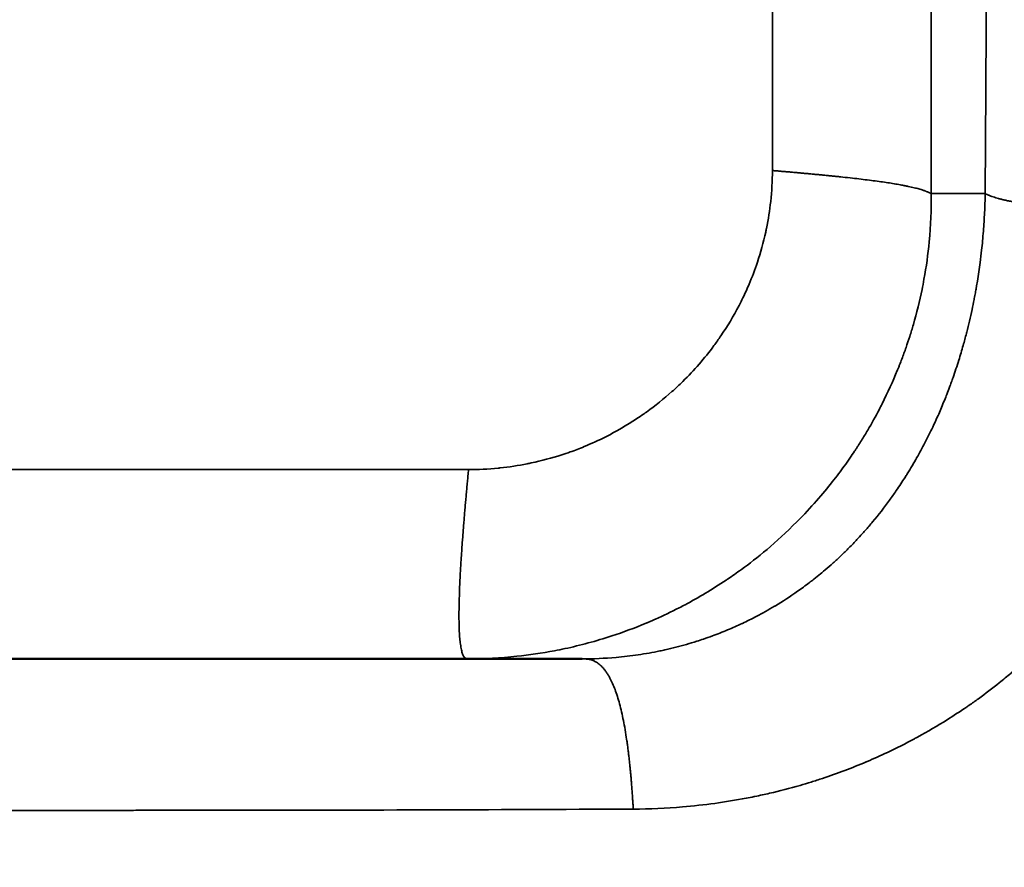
# Model space of a CAD drawing. Header units: millimetres. Extents: x -1904 to -581, y -1544 to 806.
# Tile 12 of 33: x -1659 to -1506, y -1187 to -1055. Entities that reach past the tile are written whole.
import ezdxf

# ---------------------------------------------------------------- set-up
doc = ezdxf.new("R2010")
doc.units = ezdxf.units.MM
doc.layers.add('Visible (ANSI)', color=7, linetype='Continuous', lineweight=50)
doc.layers.add('Visible Narrow (ANSI)', color=7, linetype='Continuous', lineweight=35)
doc.styles.get("Standard").update_dxf_attribs({"font": 'tahoma.ttf'})
doc.dimstyles.get("Standard").update_dxf_attribs({"dimtxt": 25, "dimasz": 0.18, "dimexe": 0.18, "dimexo": 0.0625, "dimgap": 0.09, "dimtad": 0, "dimtih": 1, "dimtoh": 1, "dimzin": 0, "dimdsep": 46, "dimtxsty": 'Standard', "dimcen": 0.09, "dimadec": 0, "dimazin": 0, "dimtfac": 1, "dimtofl": 0, "dimtmove": 0, "dimatfit": 3, "dimfxl": 1, "dimtolj": 1, "dimtzin": 0, "dimarcsym": 0})

# ---------------------------------------------------------------- blocks, each defined once
blk = doc.blocks.new('*D13')
at = {"color": 0, "lineweight": -2, "transparency": 16777216}
for p, q in [((-1653.56, 202.77), (-1179.06, 202.77)), ((-1179.24, 202.59), (-1179.24, -637.8)), ((-1179.24, -1544.32), (-1179.24, -703.93)), ((-1653.56, -1544.5), (-1179.06, -1544.5))]:
    blk.add_line(p, q, dxfattribs=at)
at = {"color": 0, "transparency": 16777216}
for points in [[(-1179.27, 202.59), (-1179.21, 202.59), (-1179.24, 202.77)], [(-1179.27, -1544.32), (-1179.21, -1544.32), (-1179.24, -1544.5)]]:
    blk.add_solid(points, dxfattribs=at)
at = {"layer": 'Defpoints', "color": 0, "transparency": 16777216}
for p in [(-1653.63, 202.77), (-1653.63, -1544.5), (-1179.24, -1544.5)]:
    blk.add_point(p, dxfattribs=at)
at = {"color": 0, "transparency": 16777216, "insert": (-1179.24, -670.86), "char_height": 25, "attachment_point": 5}
blk.add_mtext('\\A1;1747.27mm [68{\\H1x;\\S3/4;}]', dxfattribs=at)

msp = doc.modelspace()

# ---------------------------------------------------------------- linework, layer by layer
at = {"layer": 'Visible (ANSI)'}
msp.add_line((-1735.66, -1154.5), (-1571.592, -1154.5), dxfattribs=at)
at = {"layer": 'Visible Narrow (ANSI)'}
for p, q in [((-1542.103, -1078.802), (-1542.103, -1041.797)), ((-1517.483, -1045.384), (-1517.483, -1082.389)), ((-1517.483, -1082.389), (-1509.136, -1082.389)), ((-1718.076, -1125.159), (-1589.175, -1125.159))]:
    msp.add_line(p, q, dxfattribs=at)
for points, degree, knots in [([(-1509.136, -1082.389), (-1509.131, -1081.622), (-1509.126, -1080.855), (-1509.121, -1080.087), (-1509.118, -1079.576), (-1509.115, -1079.064), (-1509.112, -1078.552), (-1509.108, -1078.041), (-1509.105, -1077.53), (-1509.102, -1077.018), (-1509.099, -1076.506), (-1509.096, -1075.995), (-1509.093, -1075.483), (-1509.086, -1074.461), (-1509.08, -1073.438), (-1509.074, -1072.414), (-1509.066, -1071.136), (-1509.058, -1069.857), (-1509.05, -1068.577), (-1509.04, -1067.044), (-1509.031, -1065.509), (-1509.022, -1063.972), (-1509.012, -1062.44), (-1509.003, -1060.905), (-1508.993, -1059.367), (-1508.984, -1057.835), (-1508.975, -1056.3), (-1508.965, -1054.763), (-1508.956, -1053.23), (-1508.947, -1051.695), (-1508.938, -1050.158), (-1508.93, -1048.88), (-1508.922, -1047.601), (-1508.914, -1046.32), (-1508.908, -1045.298), (-1508.902, -1044.274), (-1508.896, -1043.25), (-1508.893, -1042.739), (-1508.89, -1042.227), (-1508.887, -1041.715), (-1508.884, -1041.203), (-1508.881, -1040.692), (-1508.878, -1040.18), (-1508.875, -1039.668), (-1508.871, -1039.157), (-1508.868, -1038.645), (-1508.864, -1037.878), (-1508.859, -1037.11), (-1508.855, -1036.342)], 3, [0, 0, 0, 0, 0.0507225, 0.0507225, 0.0507225, 0.084494, 0.084494, 0.084494, 0.1182309, 0.1182309, 0.1182309, 0.1519333, 0.1519333, 0.1519333, 0.219235, 0.219235, 0.219235, 0.3031698, 0.3031698, 0.3031698, 0.4036117, 0.4036117, 0.4036117, 0.5037509, 0.5037509, 0.5037509, 0.6035901, 0.6035901, 0.6035901, 0.703132, 0.703132, 0.703132, 0.7858584, 0.7858584, 0.7858584, 0.8518931, 0.8518931, 0.8518931, 0.884862, 0.884862, 0.884862, 0.9177987, 0.9177987, 0.9177987, 0.9507032, 0.9507032, 0.9507032, 1, 1, 1, 1]), ([(-1589.175, -1125.159), (-1587.646, -1125.159), (-1586.123, -1125.084), (-1584.605, -1124.934), (-1584.504, -1124.924), (-1584.403, -1124.914), (-1584.302, -1124.903), (-1582.886, -1124.754), (-1581.474, -1124.54), (-1580.068, -1124.261), (-1579.868, -1124.221), (-1579.668, -1124.18), (-1579.468, -1124.137), (-1577.866, -1123.797), (-1576.287, -1123.375), (-1574.73, -1122.872), (-1574.293, -1122.73), (-1573.859, -1122.583), (-1573.426, -1122.429), (-1572.702, -1122.171), (-1571.982, -1121.895), (-1571.27, -1121.602), (-1570.131, -1121.133), (-1569.013, -1120.622), (-1567.917, -1120.068), (-1566.273, -1119.237), (-1564.677, -1118.311), (-1563.132, -1117.29), (-1562.617, -1116.95), (-1562.111, -1116.601), (-1561.612, -1116.243), (-1560.236, -1115.255), (-1558.918, -1114.198), (-1557.658, -1113.072), (-1557.086, -1112.561), (-1556.527, -1112.036), (-1555.977, -1111.495), (-1554.22, -1109.764), (-1552.613, -1107.914), (-1551.157, -1105.946), (-1550.793, -1105.455), (-1550.438, -1104.956), (-1550.093, -1104.45), (-1549.057, -1102.929), (-1548.117, -1101.358), (-1547.273, -1099.737), (-1547.062, -1099.333), (-1546.858, -1098.926), (-1546.659, -1098.516), (-1546.328, -1097.831), (-1546.012, -1097.135), (-1545.714, -1096.435), (-1545.238, -1095.313), (-1544.809, -1094.177), (-1544.425, -1093.028), (-1543.915, -1091.497), (-1543.486, -1089.942), (-1543.14, -1088.361), (-1543.097, -1088.165), (-1543.056, -1087.968), (-1543.015, -1087.77), (-1542.731, -1086.384), (-1542.514, -1084.994), (-1542.363, -1083.601), (-1542.19, -1082.005), (-1542.103, -1080.405), (-1542.103, -1078.802)], 3, [0, 0, 0, 0, 0.0625, 0.0625, 0.0625, 0.0666666, 0.0666666, 0.0666666, 0.125, 0.125, 0.125, 0.1333188, 0.1333188, 0.1333188, 0.2000508, 0.2000508, 0.2000508, 0.21875, 0.21875, 0.21875, 0.25, 0.25, 0.25, 0.3000116, 0.3000116, 0.3000116, 0.375, 0.375, 0.375, 0.3999426, 0.3999426, 0.3999426, 0.46875, 0.46875, 0.46875, 0.5, 0.5, 0.5, 0.6000221, 0.6000221, 0.6000221, 0.625, 0.625, 0.625, 0.7000478, 0.7000478, 0.7000478, 0.71875, 0.71875, 0.71875, 0.75, 0.75, 0.75, 0.8000432, 0.8000432, 0.8000432, 0.8667133, 0.8667133, 0.8667133, 0.875, 0.875, 0.875, 0.9332557, 0.9332557, 0.9332557, 1, 1, 1, 1]), ([(-1542.103, -1078.802), (-1538.487, -1079.115), (-1534.871, -1079.428), (-1526.836, -1080.218), (-1521.46, -1081.001), (-1518.74, -1081.778), (-1518.111, -1082.083), (-1517.483, -1082.389)], 5, [0, 0, 0, 0, 0, 0, 0.5, 0.5, 1, 1, 1, 1, 1, 1]), ([(-1517.483, -1082.389), (-1517.457, -1084.804), (-1517.557, -1087.297), (-1517.804, -1089.854), (-1517.988, -1091.759), (-1518.255, -1093.699), (-1518.613, -1095.667), (-1518.709, -1096.196), (-1518.812, -1096.726), (-1518.922, -1097.259), (-1519.29, -1099.048), (-1519.735, -1100.857), (-1520.263, -1102.679), (-1520.44, -1103.291), (-1520.627, -1103.904), (-1520.823, -1104.519), (-1521.006, -1105.091), (-1521.197, -1105.665), (-1521.397, -1106.239), (-1521.604, -1106.834), (-1521.82, -1107.431), (-1522.046, -1108.027), (-1522.159, -1108.326), (-1522.274, -1108.624), (-1522.391, -1108.922), (-1522.45, -1109.072), (-1522.509, -1109.221), (-1522.569, -1109.37), (-1522.625, -1109.51), (-1522.682, -1109.65), (-1522.739, -1109.79), (-1522.743, -1109.799), (-1522.748, -1109.81), (-1522.751, -1109.818), (-1523.429, -1111.475), (-1524.204, -1113.192), (-1525.095, -1114.955), (-1525.249, -1115.261), (-1525.407, -1115.568), (-1525.568, -1115.876), (-1526.114, -1116.92), (-1526.701, -1117.978), (-1527.332, -1119.048), (-1527.647, -1119.582), (-1527.973, -1120.12), (-1528.311, -1120.66), (-1528.48, -1120.93), (-1528.652, -1121.2), (-1528.826, -1121.471), (-1528.914, -1121.607), (-1529.002, -1121.742), (-1529.091, -1121.878), (-1529.135, -1121.946), (-1529.179, -1122.014), (-1529.224, -1122.082), (-1529.266, -1122.146), (-1529.308, -1122.209), (-1529.351, -1122.273), (-1529.353, -1122.277), (-1529.357, -1122.283), (-1529.359, -1122.286), (-1529.82, -1122.98), (-1530.354, -1123.759), (-1530.971, -1124.613), (-1531.519, -1125.373), (-1532.133, -1126.193), (-1532.822, -1127.065), (-1534.284, -1128.918), (-1536.08, -1131.013), (-1538.3, -1133.245), (-1541.564, -1136.529), (-1544.528, -1138.9), (-1546.895, -1140.63), (-1547.646, -1141.18), (-1548.339, -1141.664), (-1548.968, -1142.091), (-1549.01, -1142.119), (-1549.051, -1142.148), (-1549.093, -1142.176), (-1549.114, -1142.19), (-1549.134, -1142.204), (-1549.155, -1142.218), (-1549.173, -1142.23), (-1549.191, -1142.242), (-1549.209, -1142.254), (-1549.226, -1142.265), (-1549.259, -1142.288), (-1549.287, -1142.306), (-1551.437, -1143.749), (-1553.56, -1145.006), (-1555.623, -1146.103), (-1555.928, -1146.265), (-1556.233, -1146.424), (-1556.536, -1146.58), (-1557.783, -1147.221), (-1559.007, -1147.803), (-1560.202, -1148.334), (-1560.45, -1148.444), (-1560.696, -1148.551), (-1560.942, -1148.657), (-1561.064, -1148.71), (-1561.186, -1148.762), (-1561.308, -1148.814), (-1561.369, -1148.84), (-1561.43, -1148.865), (-1561.491, -1148.891), (-1561.521, -1148.904), (-1561.552, -1148.917), (-1561.582, -1148.929), (-1561.605, -1148.939), (-1561.627, -1148.948), (-1561.65, -1148.958), (-1561.658, -1148.961), (-1561.664, -1148.963), (-1561.673, -1148.967), (-1563.444, -1149.707), (-1565.215, -1150.364), (-1566.977, -1150.942), (-1569.425, -1151.745), (-1571.855, -1152.396), (-1574.25, -1152.911), (-1574.786, -1153.026), (-1575.32, -1153.134), (-1575.852, -1153.236), (-1577.823, -1153.613), (-1579.768, -1153.898), (-1581.678, -1154.101), (-1584.246, -1154.375), (-1586.75, -1154.5), (-1589.175, -1154.5)], 3, [0, 0, 0, 0, 0.071646, 0.071646, 0.071646, 0.125, 0.125, 0.125, 0.1393411, 0.1393411, 0.1393411, 0.1875, 0.1875, 0.1875, 0.2036765, 0.2036765, 0.2036765, 0.21875, 0.21875, 0.21875, 0.234375, 0.234375, 0.234375, 0.2421875, 0.2421875, 0.2421875, 0.2460937, 0.2460937, 0.2460937, 0.2497559, 0.2497559, 0.2497559, 0.25, 0.25, 0.25, 0.3032702, 0.3032702, 0.3032702, 0.3125, 0.3125, 0.3125, 0.34375, 0.34375, 0.34375, 0.359375, 0.359375, 0.359375, 0.3671875, 0.3671875, 0.3671875, 0.3710937, 0.3710937, 0.3710937, 0.3730469, 0.3730469, 0.3730469, 0.3748779, 0.3748779, 0.3748779, 0.375, 0.375, 0.375, 0.4080848, 0.4080848, 0.4080848, 0.4375, 0.4375, 0.4375, 0.5, 0.5, 0.5, 0.5919114, 0.5919114, 0.5919114, 0.6210937, 0.6210937, 0.6210937, 0.6230469, 0.6230469, 0.6230469, 0.6240234, 0.6240234, 0.6240234, 0.6248779, 0.6248779, 0.6248779, 0.6256748, 0.6256748, 0.6256748, 0.6875, 0.6875, 0.6875, 0.696666, 0.696666, 0.696666, 0.734375, 0.734375, 0.734375, 0.7421875, 0.7421875, 0.7421875, 0.7460937, 0.7460937, 0.7460937, 0.7480469, 0.7480469, 0.7480469, 0.7490234, 0.7490234, 0.7490234, 0.7497559, 0.7497559, 0.7497559, 0.75, 0.75, 0.75, 0.7962992, 0.7962992, 0.7962992, 0.8606174, 0.8606174, 0.8606174, 0.875, 0.875, 0.875, 0.9283177, 0.9283177, 0.9283177, 1, 1, 1, 1]), ([(-1571.592, -1154.5), (-1569.837, -1154.5), (-1568.076, -1154.424), (-1566.317, -1154.268), (-1565.172, -1154.167), (-1564.028, -1154.033), (-1562.886, -1153.864), (-1561.762, -1153.699), (-1560.64, -1153.5), (-1559.523, -1153.267), (-1559.262, -1153.213), (-1559.002, -1153.157), (-1558.742, -1153.099), (-1558.725, -1153.095), (-1558.707, -1153.091), (-1558.692, -1153.088), (-1558.145, -1152.966), (-1557.595, -1152.835), (-1557.043, -1152.694), (-1555.968, -1152.421), (-1554.884, -1152.112), (-1553.795, -1151.766), (-1553.454, -1151.657), (-1553.114, -1151.546), (-1552.772, -1151.43), (-1552.316, -1151.275), (-1551.859, -1151.114), (-1551.401, -1150.946), (-1550.618, -1150.658), (-1549.833, -1150.35), (-1549.047, -1150.021), (-1548.286, -1149.703), (-1547.525, -1149.365), (-1546.764, -1149.006), (-1546.76, -1149.004), (-1546.755, -1149.002), (-1546.752, -1149), (-1546.036, -1148.663), (-1545.291, -1148.293), (-1544.521, -1147.888), (-1543.635, -1147.422), (-1542.716, -1146.909), (-1541.769, -1146.342), (-1541.726, -1146.316), (-1541.683, -1146.291), (-1541.641, -1146.265), (-1540.525, -1145.593), (-1539.371, -1144.847), (-1538.188, -1144.013), (-1537.59, -1143.592), (-1536.984, -1143.149), (-1536.373, -1142.682), (-1536.343, -1142.659), (-1536.313, -1142.636), (-1536.282, -1142.613), (-1536.253, -1142.591), (-1536.224, -1142.568), (-1536.195, -1142.546), (-1536.193, -1142.544), (-1536.192, -1142.543), (-1536.192, -1142.543), (-1536.176, -1142.531), (-1536.061, -1142.443), (-1535.849, -1142.277), (-1535.631, -1142.107), (-1535.31, -1141.855), (-1534.893, -1141.514), (-1534.327, -1141.052), (-1533.581, -1140.429), (-1532.678, -1139.615), (-1532.298, -1139.272), (-1531.89, -1138.896), (-1531.456, -1138.483), (-1531.453, -1138.481), (-1531.449, -1138.477), (-1531.447, -1138.475), (-1531.026, -1138.074), (-1530.627, -1137.682), (-1530.249, -1137.302), (-1529.803, -1136.853), (-1529.387, -1136.421), (-1528.999, -1136.006), (-1528.931, -1135.934), (-1528.863, -1135.861), (-1528.797, -1135.79), (-1528.514, -1135.485), (-1528.246, -1135.19), (-1527.992, -1134.906), (-1527.836, -1134.731), (-1527.685, -1134.56), (-1527.54, -1134.394), (-1527.467, -1134.311), (-1527.396, -1134.229), (-1527.326, -1134.148), (-1527.291, -1134.107), (-1527.256, -1134.067), (-1527.222, -1134.027), (-1527.205, -1134.007), (-1527.188, -1133.987), (-1527.171, -1133.968), (-1527.156, -1133.95), (-1527.141, -1133.933), (-1527.126, -1133.916), (-1527.124, -1133.913), (-1527.123, -1133.912), (-1527.12, -1133.908), (-1526.936, -1133.694), (-1526.755, -1133.479), (-1526.576, -1133.265), (-1525.635, -1132.136), (-1524.769, -1131.018), (-1523.971, -1129.922), (-1523.602, -1129.416), (-1523.248, -1128.914), (-1522.907, -1128.417), (-1522.429, -1127.722), (-1521.978, -1127.038), (-1521.553, -1126.367), (-1521.436, -1126.184), (-1521.322, -1126.001), (-1521.209, -1125.82), (-1520.946, -1125.398), (-1520.694, -1124.981), (-1520.451, -1124.572), (-1520.329, -1124.367), (-1520.21, -1124.163), (-1520.093, -1123.962), (-1520.034, -1123.861), (-1519.976, -1123.76), (-1519.919, -1123.66), (-1519.89, -1123.61), (-1519.862, -1123.56), (-1519.833, -1123.511), (-1519.807, -1123.464), (-1519.78, -1123.417), (-1519.754, -1123.371), (-1519.752, -1123.368), (-1519.751, -1123.366), (-1519.749, -1123.361), (-1519.302, -1122.574), (-1518.877, -1121.79), (-1518.47, -1121.006), (-1518.047, -1120.19), (-1517.643, -1119.375), (-1517.26, -1118.567), (-1517.015, -1118.049), (-1516.778, -1117.533), (-1516.548, -1117.019), (-1516.406, -1116.701), (-1516.267, -1116.384), (-1516.131, -1116.067), (-1515.821, -1115.346), (-1515.525, -1114.629), (-1515.244, -1113.917), (-1515.19, -1113.781), (-1515.136, -1113.645), (-1515.083, -1113.508), (-1514.938, -1113.135), (-1514.796, -1112.763), (-1514.658, -1112.392), (-1514.564, -1112.14), (-1514.472, -1111.888), (-1514.381, -1111.637), (-1514.336, -1111.512), (-1514.291, -1111.387), (-1514.247, -1111.262), (-1514.224, -1111.199), (-1514.202, -1111.137), (-1514.18, -1111.074), (-1514.161, -1111.02), (-1514.142, -1110.965), (-1514.123, -1110.911), (-1514.12, -1110.903), (-1514.118, -1110.897), (-1514.114, -1110.887), (-1513.801, -1109.992), (-1513.504, -1109.096), (-1513.224, -1108.201), (-1512.985, -1107.437), (-1512.758, -1106.673), (-1512.543, -1105.911), (-1512.367, -1105.288), (-1512.199, -1104.665), (-1512.039, -1104.044), (-1512.021, -1103.977), (-1512.004, -1103.91), (-1511.987, -1103.844), (-1511.843, -1103.278), (-1511.704, -1102.713), (-1511.572, -1102.15), (-1511.431, -1101.549), (-1511.297, -1100.952), (-1511.169, -1100.355), (-1511.06, -1099.841), (-1510.955, -1099.329), (-1510.856, -1098.818), (-1510.843, -1098.754), (-1510.83, -1098.689), (-1510.818, -1098.625), (-1510.762, -1098.337), (-1510.708, -1098.05), (-1510.656, -1097.764), (-1510.63, -1097.62), (-1510.604, -1097.477), (-1510.578, -1097.334), (-1510.559, -1097.227), (-1510.54, -1097.12), (-1510.521, -1097.013), (-1510.515, -1096.977), (-1510.509, -1096.943), (-1510.503, -1096.905), (-1510.447, -1096.586), (-1510.394, -1096.267), (-1510.342, -1095.947), (-1510.185, -1094.987), (-1510.044, -1094.025), (-1509.919, -1093.063), (-1509.835, -1092.42), (-1509.757, -1091.777), (-1509.687, -1091.133), (-1509.58, -1090.166), (-1509.489, -1089.197), (-1509.413, -1088.227), (-1509.337, -1087.256), (-1509.275, -1086.283), (-1509.229, -1085.309), (-1509.183, -1084.334), (-1509.152, -1083.358), (-1509.136, -1082.389)], 3, [0, 0, 0, 0, 0.0510291, 0.0510291, 0.0510291, 0.0842257, 0.0842257, 0.0842257, 0.1169002, 0.1169002, 0.1169002, 0.1245117, 0.1245117, 0.1245117, 0.125, 0.125, 0.125, 0.1425732, 0.1425732, 0.1425732, 0.1768078, 0.1768078, 0.1768078, 0.1875, 0.1875, 0.1875, 0.2017941, 0.2017941, 0.2017941, 0.2262359, 0.2262359, 0.2262359, 0.2498779, 0.2498779, 0.2498779, 0.25, 0.25, 0.25, 0.2790744, 0.2790744, 0.2790744, 0.3125, 0.3125, 0.3125, 0.3140016, 0.3140016, 0.3140016, 0.3532293, 0.3532293, 0.3532293, 0.3730469, 0.3730469, 0.3730469, 0.3740234, 0.3740234, 0.3740234, 0.3749695, 0.3749695, 0.3749695, 0.3750306, 0.3750306, 0.3750306, 0.390625, 0.390625, 0.390625, 0.4066322, 0.4066322, 0.4066322, 0.4283131, 0.4283131, 0.4283131, 0.437439, 0.437439, 0.437439, 0.4375, 0.4375, 0.4375, 0.4518412, 0.4518412, 0.4518412, 0.46875, 0.46875, 0.46875, 0.4717216, 0.4717216, 0.4717216, 0.484375, 0.484375, 0.484375, 0.4921875, 0.4921875, 0.4921875, 0.4960938, 0.4960938, 0.4960938, 0.4980469, 0.4980469, 0.4980469, 0.4990234, 0.4990234, 0.4990234, 0.4998779, 0.4998779, 0.4998779, 0.5, 0.5, 0.5, 0.5071716, 0.5071716, 0.5071716, 0.5449987, 0.5449987, 0.5449987, 0.5625, 0.5625, 0.5625, 0.5870351, 0.5870351, 0.5870351, 0.59375, 0.59375, 0.59375, 0.609375, 0.609375, 0.609375, 0.6171875, 0.6171875, 0.6171875, 0.6210938, 0.6210938, 0.6210938, 0.6230469, 0.6230469, 0.6230469, 0.6248779, 0.6248779, 0.6248779, 0.625, 0.625, 0.625, 0.6480759, 0.6480759, 0.6480759, 0.6721023, 0.6721023, 0.6721023, 0.6875, 0.6875, 0.6875, 0.6970191, 0.6970191, 0.6970191, 0.71875, 0.71875, 0.71875, 0.7229208, 0.7229208, 0.7229208, 0.734375, 0.734375, 0.734375, 0.7421875, 0.7421875, 0.7421875, 0.7460938, 0.7460938, 0.7460938, 0.7480469, 0.7480469, 0.7480469, 0.7497559, 0.7497559, 0.7497559, 0.75, 0.75, 0.75, 0.7737857, 0.7737857, 0.7737857, 0.7941002, 0.7941002, 0.7941002, 0.8107133, 0.8107133, 0.8107133, 0.8125, 0.8125, 0.8125, 0.8276269, 0.8276269, 0.8276269, 0.84375, 0.84375, 0.84375, 0.8576196, 0.8576196, 0.8576196, 0.859375, 0.859375, 0.859375, 0.8671875, 0.8671875, 0.8671875, 0.8710938, 0.8710938, 0.8710938, 0.8740234, 0.8740234, 0.8740234, 0.875, 0.875, 0.875, 0.8832919, 0.8832919, 0.8832919, 0.9082183, 0.9082183, 0.9082183, 0.9248656, 0.9248656, 0.9248656, 0.9498747, 0.9498747, 0.9498747, 0.9749223, 0.9749223, 0.9749223, 1, 1, 1, 1]), ([(-1509.136, -1082.389), (-1507.943, -1082.92), (-1506.751, -1083.451), (-1499.994, -1084.628), (-1491.214, -1085.028), (-1480.675, -1084.736), (-1476.599, -1084.46), (-1472.677, -1084.152)], 5, [0, 0, 0, 0, 0, 0, 0.5, 0.5, 1, 1, 1, 1, 1, 1]), ([(-1472.677, -1084.152), (-1472.679, -1085.401), (-1472.705, -1086.654), (-1472.754, -1087.904), (-1472.803, -1089.157), (-1472.875, -1090.407), (-1472.97, -1091.657), (-1473.014, -1092.24), (-1473.063, -1092.822), (-1473.118, -1093.404), (-1473.18, -1094.069), (-1473.248, -1094.733), (-1473.324, -1095.397), (-1473.417, -1096.226), (-1473.521, -1097.054), (-1473.636, -1097.882), (-1473.807, -1099.122), (-1474.001, -1100.361), (-1474.219, -1101.599), (-1474.279, -1101.942), (-1474.341, -1102.285), (-1474.405, -1102.627), (-1474.572, -1103.52), (-1474.751, -1104.411), (-1474.942, -1105.301), (-1475.249, -1106.735), (-1475.589, -1108.166), (-1475.963, -1109.6), (-1476.177, -1110.417), (-1476.401, -1111.234), (-1476.635, -1112.047), (-1476.868, -1112.852), (-1477.111, -1113.656), (-1477.365, -1114.459), (-1477.677, -1115.447), (-1478.006, -1116.433), (-1478.353, -1117.418), (-1478.694, -1118.389), (-1479.053, -1119.359), (-1479.428, -1120.327), (-1479.465, -1120.421), (-1479.502, -1120.515), (-1479.539, -1120.609), (-1479.557, -1120.657), (-1479.576, -1120.704), (-1479.594, -1120.751), (-1479.603, -1120.774), (-1479.613, -1120.798), (-1479.622, -1120.821), (-1479.631, -1120.845), (-1479.641, -1120.871), (-1479.65, -1120.892), (-1480.099, -1122.028), (-1480.571, -1123.159), (-1481.067, -1124.285), (-1481.556, -1125.395), (-1482.069, -1126.5), (-1482.604, -1127.599), (-1482.845, -1128.093), (-1483.091, -1128.585), (-1483.341, -1129.077), (-1483.641, -1129.666), (-1483.948, -1130.252), (-1484.262, -1130.838), (-1484.668, -1131.592), (-1485.085, -1132.345), (-1485.515, -1133.093), (-1485.688, -1133.396), (-1485.863, -1133.698), (-1486.041, -1133.999), (-1486.254, -1134.361), (-1486.469, -1134.721), (-1486.688, -1135.081), (-1486.889, -1135.411), (-1487.092, -1135.741), (-1487.297, -1136.07), (-1487.4, -1136.234), (-1487.503, -1136.399), (-1487.607, -1136.563), (-1487.659, -1136.645), (-1487.712, -1136.727), (-1487.764, -1136.809), (-1487.803, -1136.87), (-1487.843, -1136.932), (-1487.882, -1136.993), (-1487.895, -1137.014), (-1487.909, -1137.036), (-1487.921, -1137.055), (-1488.77, -1138.375), (-1489.655, -1139.676), (-1490.578, -1140.957), (-1491.343, -1142.02), (-1492.134, -1143.069), (-1492.952, -1144.105), (-1493.341, -1144.598), (-1493.737, -1145.089), (-1494.14, -1145.577), (-1495.134, -1146.782), (-1496.166, -1147.968), (-1497.238, -1149.134), (-1497.481, -1149.398), (-1497.725, -1149.661), (-1497.972, -1149.923), (-1497.981, -1149.932), (-1497.99, -1149.941), (-1497.998, -1149.95), (-1498.126, -1150.086), (-1498.254, -1150.221), (-1498.383, -1150.356), (-1498.448, -1150.423), (-1498.512, -1150.491), (-1498.577, -1150.558), (-1498.61, -1150.592), (-1498.642, -1150.625), (-1498.674, -1150.659), (-1498.707, -1150.693), (-1498.74, -1150.727), (-1498.772, -1150.76), (-1499.577, -1151.592), (-1500.399, -1152.409), (-1501.239, -1153.209), (-1501.938, -1153.877), (-1502.65, -1154.533), (-1503.373, -1155.178), (-1503.945, -1155.688), (-1504.523, -1156.19), (-1505.109, -1156.686), (-1505.118, -1156.693), (-1505.126, -1156.7), (-1505.134, -1156.707), (-1505.729, -1157.209), (-1506.332, -1157.705), (-1506.943, -1158.193), (-1508.002, -1159.041), (-1509.086, -1159.866), (-1510.194, -1160.67), (-1510.672, -1161.017), (-1511.155, -1161.36), (-1511.643, -1161.699), (-1511.795, -1161.804), (-1511.949, -1161.91), (-1512.1, -1162.014), (-1513.063, -1162.674), (-1514.038, -1163.314), (-1515.025, -1163.934), (-1516.522, -1164.874), (-1518.046, -1165.768), (-1519.598, -1166.616), (-1519.759, -1166.704), (-1519.919, -1166.791), (-1520.08, -1166.878), (-1521.462, -1167.622), (-1522.866, -1168.331), (-1524.292, -1169.003), (-1525.324, -1169.49), (-1526.368, -1169.958), (-1527.423, -1170.407), (-1527.465, -1170.426), (-1527.507, -1170.443), (-1527.551, -1170.462), (-1528.66, -1170.931), (-1529.774, -1171.377), (-1530.899, -1171.801), (-1532.035, -1172.23), (-1533.181, -1172.636), (-1534.333, -1173.018), (-1534.921, -1173.213), (-1535.51, -1173.402), (-1536.101, -1173.585), (-1536.672, -1173.762), (-1537.246, -1173.933), (-1537.821, -1174.099), (-1539.384, -1174.549), (-1540.96, -1174.959), (-1542.55, -1175.327), (-1543.299, -1175.501), (-1544.051, -1175.666), (-1544.806, -1175.821), (-1544.853, -1175.831), (-1544.899, -1175.84), (-1544.947, -1175.85), (-1545.349, -1175.932), (-1545.751, -1176.012), (-1546.154, -1176.088), (-1547.775, -1176.397), (-1549.403, -1176.664), (-1551.038, -1176.888), (-1552.69, -1177.114), (-1554.349, -1177.297), (-1556.013, -1177.437), (-1558.547, -1177.65), (-1561.094, -1177.763), (-1563.652, -1177.777)], 3, [0, 0, 0, 0, 0.0253027, 0.0253027, 0.0253027, 0.0506806, 0.0506806, 0.0506806, 0.0625, 0.0625, 0.0625, 0.0759822, 0.0759822, 0.0759822, 0.0928113, 0.0928113, 0.0928113, 0.1180161, 0.1180161, 0.1180161, 0.125, 0.125, 0.125, 0.143192, 0.143192, 0.143192, 0.1725098, 0.1725098, 0.1725098, 0.1891985, 0.1891985, 0.1891985, 0.205719, 0.205719, 0.205719, 0.2260482, 0.2260482, 0.2260482, 0.2460938, 0.2460938, 0.2460938, 0.2480469, 0.2480469, 0.2480469, 0.2490234, 0.2490234, 0.2490234, 0.2495117, 0.2495117, 0.2495117, 0.25, 0.25, 0.25, 0.2757263, 0.2757263, 0.2757263, 0.3011022, 0.3011022, 0.3011022, 0.3125, 0.3125, 0.3125, 0.3261533, 0.3261533, 0.3261533, 0.34375, 0.34375, 0.34375, 0.3508572, 0.3508572, 0.3508572, 0.359375, 0.359375, 0.359375, 0.3671875, 0.3671875, 0.3671875, 0.3710938, 0.3710938, 0.3710938, 0.3730469, 0.3730469, 0.3730469, 0.3745117, 0.3745117, 0.3745117, 0.375, 0.375, 0.375, 0.4091733, 0.4091733, 0.4091733, 0.4375, 0.4375, 0.4375, 0.4510032, 0.4510032, 0.4510032, 0.484375, 0.484375, 0.484375, 0.4919197, 0.4919197, 0.4919197, 0.4921875, 0.4921875, 0.4921875, 0.4960938, 0.4960938, 0.4960938, 0.4980469, 0.4980469, 0.4980469, 0.4990234, 0.4990234, 0.4990234, 0.5, 0.5, 0.5, 0.5250736, 0.5250736, 0.5250736, 0.545988, 0.545988, 0.545988, 0.5625, 0.5625, 0.5625, 0.5627363, 0.5627363, 0.5627363, 0.5794787, 0.5794787, 0.5794787, 0.608548, 0.608548, 0.608548, 0.6210938, 0.6210938, 0.6210938, 0.625, 0.625, 0.625, 0.6498326, 0.6498326, 0.6498326, 0.6875, 0.6875, 0.6875, 0.6913947, 0.6913947, 0.6913947, 0.7248187, 0.7248187, 0.7248187, 0.7490234, 0.7490234, 0.7490234, 0.75, 0.75, 0.75, 0.7747617, 0.7747617, 0.7747617, 0.7997575, 0.7997575, 0.7997575, 0.8125, 0.8125, 0.8125, 0.824818, 0.824818, 0.824818, 0.8582612, 0.8582612, 0.8582612, 0.8740234, 0.8740234, 0.8740234, 0.875, 0.875, 0.875, 0.8831781, 0.8831781, 0.8831781, 0.9160929, 0.9160929, 0.9160929, 0.9493597, 0.9493597, 0.9493597, 1, 1, 1, 1]), ([(-1589.175, -1154.5), (-1589.62, -1154.5), (-1590.064, -1154.498), (-1590.853, -1152.15), (-1590.853, -1145.556), (-1590.063, -1134.713), (-1589.619, -1129.936), (-1589.175, -1125.159)], 5, [0, 0, 0, 0, 0, 0, 0.5, 0.5, 1, 1, 1, 1, 1, 1]), ([(-1563.652, -1177.777), (-1563.895, -1173.985), (-1564.139, -1170.194), (-1565.206, -1161.597), (-1566.99, -1156.362), (-1569.494, -1154.498), (-1570.543, -1154.5), (-1571.592, -1154.5)], 5, [0, 0, 0, 0, 0, 0, 0.5, 0.5, 1, 1, 1, 1, 1, 1]), ([(-1563.652, -1177.777), (-1565.774, -1177.788), (-1567.907, -1177.798), (-1570.048, -1177.808), (-1580.652, -1177.858), (-1591.466, -1177.896), (-1602.303, -1177.922), (-1603.234, -1177.925), (-1604.164, -1177.927), (-1605.095, -1177.929), (-1605.448, -1177.93), (-1605.801, -1177.931), (-1606.154, -1177.931), (-1606.266, -1177.932), (-1606.379, -1177.932), (-1606.491, -1177.932), (-1606.724, -1177.933), (-1606.956, -1177.933), (-1607.189, -1177.934), (-1607.305, -1177.934), (-1607.422, -1177.934), (-1607.538, -1177.935), (-1607.596, -1177.935), (-1607.654, -1177.935), (-1607.712, -1177.935), (-1607.771, -1177.935), (-1607.827, -1177.935), (-1607.887, -1177.935), (-1613.629, -1177.947), (-1619.383, -1177.957), (-1625.126, -1177.963), (-1626.083, -1177.964), (-1627.04, -1177.965), (-1627.997, -1177.966), (-1628.475, -1177.966), (-1628.953, -1177.966), (-1629.431, -1177.967), (-1629.67, -1177.967), (-1629.909, -1177.967), (-1630.148, -1177.967), (-1630.327, -1177.968), (-1630.507, -1177.968), (-1630.686, -1177.968), (-1630.746, -1177.968), (-1630.804, -1177.968), (-1630.865, -1177.968), (-1632.813, -1177.969), (-1634.763, -1177.971), (-1636.714, -1177.971), (-1637.689, -1177.972), (-1638.664, -1177.972), (-1639.639, -1177.972), (-1640.127, -1177.972), (-1640.615, -1177.973), (-1641.102, -1177.973), (-1641.346, -1177.973), (-1641.59, -1177.973), (-1641.834, -1177.973), (-1642.076, -1177.973), (-1642.318, -1177.973), (-1642.56, -1177.973), (-1642.564, -1177.973), (-1642.566, -1177.973), (-1642.566, -1177.973), (-1642.663, -1177.973), (-1643.017, -1177.973), (-1643.626, -1177.973), (-1645.171, -1177.973), (-1648.298, -1177.973), (-1653.064, -1177.973), (-1653.117, -1177.973), (-1653.167, -1177.973), (-1653.222, -1177.973), (-1659.332, -1177.973), (-1662.784, -1177.973), (-1663.603, -1177.973), (-1663.611, -1177.973), (-1663.618, -1177.973), (-1663.626, -1177.973), (-1663.673, -1177.973), (-1663.711, -1177.973), (-1663.738, -1177.973), (-1663.753, -1177.973), (-1663.765, -1177.973), (-1663.774, -1177.973), (-1663.778, -1177.973), (-1663.782, -1177.973), (-1663.784, -1177.973), (-1663.786, -1177.973), (-1663.787, -1177.973), (-1663.788, -1177.973), (-1663.789, -1177.973), (-1663.789, -1177.973), (-1663.789, -1177.973), (-1663.79, -1177.973), (-1663.872, -1177.973), (-1663.922, -1177.973), (-1665.814, -1177.973), (-1667.71, -1177.972), (-1669.61, -1177.972), (-1670.583, -1177.971), (-1671.556, -1177.971), (-1672.53, -1177.97), (-1673.017, -1177.97), (-1673.505, -1177.97), (-1673.992, -1177.97), (-1674.236, -1177.969), (-1674.48, -1177.969), (-1674.724, -1177.969), (-1674.846, -1177.969), (-1674.968, -1177.969), (-1675.09, -1177.969), (-1675.212, -1177.969), (-1675.336, -1177.969), (-1675.456, -1177.969), (-1681.215, -1177.965), (-1686.993, -1177.958), (-1692.768, -1177.948), (-1693.73, -1177.946), (-1694.693, -1177.945), (-1695.655, -1177.943), (-1696.136, -1177.942), (-1696.617, -1177.941), (-1697.098, -1177.94), (-1697.338, -1177.939), (-1697.579, -1177.939), (-1697.819, -1177.938), (-1697.939, -1177.938), (-1698.06, -1177.938), (-1698.18, -1177.938), (-1698.3, -1177.937), (-1698.422, -1177.937), (-1698.54, -1177.937), (-1699.393, -1177.935), (-1700.245, -1177.933), (-1701.097, -1177.931), (-1713.223, -1177.905), (-1725.344, -1177.864), (-1737.203, -1177.808), (-1739.345, -1177.798), (-1741.477, -1177.788), (-1743.599, -1177.777)], 3, [0, 0, 0, 0, 0.0367499, 0.0367499, 0.0367499, 0.21875, 0.21875, 0.21875, 0.234375, 0.234375, 0.234375, 0.2403012, 0.2403012, 0.2403012, 0.2421875, 0.2421875, 0.2421875, 0.2460938, 0.2460938, 0.2460938, 0.2480469, 0.2480469, 0.2480469, 0.2490234, 0.2490234, 0.2490234, 0.25, 0.25, 0.25, 0.34375, 0.34375, 0.34375, 0.359375, 0.359375, 0.359375, 0.3671875, 0.3671875, 0.3671875, 0.3710938, 0.3710938, 0.3710938, 0.3740234, 0.3740234, 0.3740234, 0.375, 0.375, 0.375, 0.40625, 0.40625, 0.40625, 0.421875, 0.421875, 0.421875, 0.4296875, 0.4296875, 0.4296875, 0.4335938, 0.4335938, 0.4335938, 0.4374695, 0.4374695, 0.4374695, 0.4375382, 0.4375382, 0.4375382, 0.4550617, 0.4550617, 0.4550617, 0.4995117, 0.4995117, 0.4995117, 0.5, 0.5, 0.5, 0.5546875, 0.5546875, 0.5546875, 0.5552023, 0.5552023, 0.5552023, 0.5585938, 0.5585938, 0.5585938, 0.5605469, 0.5605469, 0.5605469, 0.5615234, 0.5615234, 0.5615234, 0.5621527, 0.5621527, 0.5621527, 0.5623987, 0.5623987, 0.5623987, 0.5632148, 0.5632148, 0.5632148, 0.59375, 0.59375, 0.59375, 0.609375, 0.609375, 0.609375, 0.6171875, 0.6171875, 0.6171875, 0.6210938, 0.6210938, 0.6210938, 0.6230469, 0.6230469, 0.6230469, 0.625, 0.625, 0.625, 0.71875, 0.71875, 0.71875, 0.734375, 0.734375, 0.734375, 0.7421875, 0.7421875, 0.7421875, 0.7460938, 0.7460938, 0.7460938, 0.7480469, 0.7480469, 0.7480469, 0.75, 0.75, 0.75, 0.7640499, 0.7640499, 0.7640499, 0.9639134, 0.9639134, 0.9639134, 1, 1, 1, 1])]:
    msp.add_open_spline(points, degree=degree, knots=knots, dxfattribs=at)

# ---------------------------------------------------------------- dimensions: what is measured, and where the dimension line sits
dim = msp.add_linear_dim(base=(-1179.238, -1544.5), p1=(-1653.626, 202.77), p2=(-1653.626, -1544.5), angle=90, dimstyle='Standard', override={"dimpost": 'mm'})
dim.commit()
dim.dimension.update_dxf_attribs({"geometry": '*D13', "text_midpoint": (-1179.238, -670.865)})

doc.saveas('drawing.dxf')
